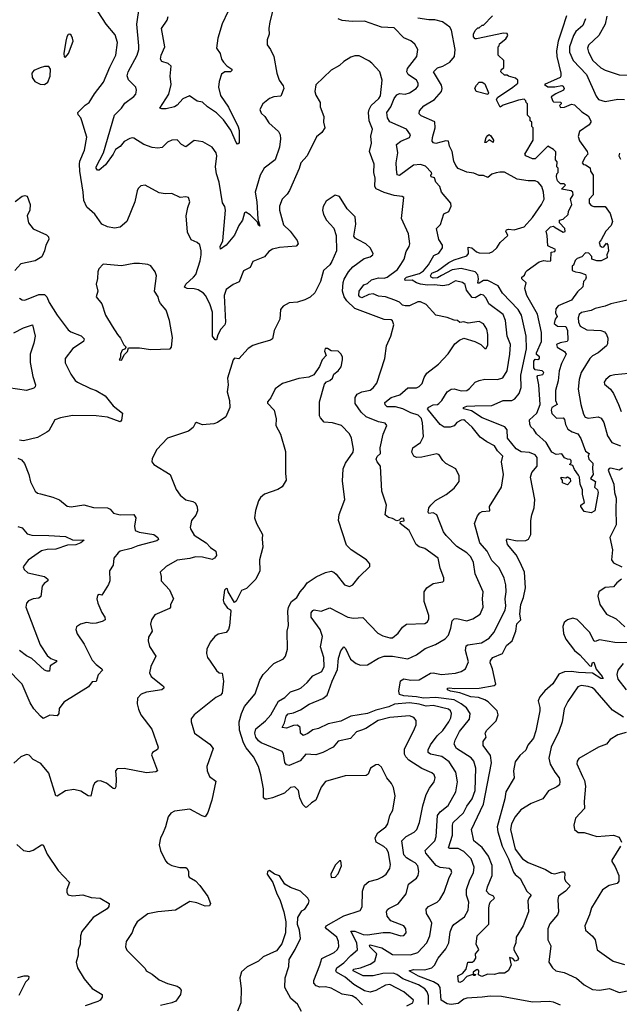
# Model space of a CAD drawing. Extents: x 2143765 to 2212931, y 878955 to 1017455.
# Tile 248 of 256: x 2190197 to 2194487, y 971145 to 978188. Entities that reach past the tile are written whole.
import ezdxf

# ---------------------------------------------------------------- set-up
doc = ezdxf.new("R2010")
doc.units = 0

msp = doc.modelspace()

# ---------------------------------------------------------------- linework, layer by layer
at = {"layer": '0CON20XD'}
for points in [[(2192008, 978255), (2191986.8, 978173.2), (2191980, 978125), (2191982.5, 978085), (2191966.7, 978045), (2191967, 978007), (2191991.2, 977975), (2192014.2, 977925), (2192036, 977805), (2192053.1, 977755), (2192082.9, 977715), (2192085.8, 977695), (2192065, 977641.2), (2192015, 977635.5), (2191984.2, 977625), (2191935.8, 977585), (2191914.3, 977545), (2191925, 977518.8), (2191950.8, 977495), (2191980.7, 977450.7), (2192048.3, 977388.3), (2192060, 977365), (2192063.1, 977335), (2192056.7, 977275), (2192024.5, 977185.5), (2191946.9, 977125), (2191916.7, 977075), (2191882.2, 976955), (2191893.3, 976885), (2191900.7, 976760.7), (2191915, 976710), (2191905, 976717.5), (2191899.7, 976739.7), (2191845, 976792.2), (2191815, 976810), (2191805, 976806.2), (2191791.9, 976755), (2191764.1, 976715), (2191734.2, 976645.8), (2191674.3, 976575), (2191635, 976546.7), (2191632.2, 976565), (2191649.6, 976605), (2191669.6, 976825), (2191665, 976852), (2191648.9, 976878.9), (2191625.5, 977025), (2191604.3, 977085), (2191597.1, 977135), (2191608.6, 977215), (2191602.5, 977235), (2191574, 977275), (2191507.5, 977315), (2191445, 977324.4), (2191385, 977278.6), (2191355, 977294.2), (2191325, 977328.8), (2191285, 977325.8), (2191255, 977312), (2191217.1, 977272.9), (2191185, 977267.8), (2191145, 977273.8), (2191084.7, 977294.7), (2191015, 977340.8), (2191005, 977344), (2190985, 977338), (2190945, 977316), (2190915, 977282), (2190881.7, 977258.3), (2190867.1, 977225), (2190810.7, 977149.3), (2190765, 977111.5), (2190755, 977111.1), (2190745.5, 977125), (2190745.5, 977135), (2190796.2, 977235), (2190875.9, 977504.1), (2190925.6, 977554.4), (2190948.4, 977591.6), (2191015, 977638.1), (2191028.1, 977655), (2191032.9, 977685), (2191027.5, 977705), (2190975, 977757.5), (2190967, 977787), (2190973.2, 977815), (2191036.8, 977935), (2191048.5, 977975), (2191048.8, 978001.2), (2191035.9, 978155), (2191055, 978287.5)], [(2192694.1, 977894.1), (2192625, 977930), (2192595, 977929.2), (2192565, 977920), (2192515, 977890), (2192485, 977860), (2192425, 977828), (2192315, 977722.5), (2192307.8, 977675), (2192317, 977647), (2192348, 977595), (2192346.4, 977563.6), (2192372.9, 977495), (2192371.4, 977455), (2192380.8, 977415), (2192358.7, 977381.3), (2192319.7, 977350.3), (2192254.3, 977215), (2192207.5, 977165), (2192195.5, 977124.5), (2192126.9, 976965), (2192111.1, 976938.9), (2192074.4, 976905), (2192055.6, 976855), (2192056.7, 976825), (2192085, 976721.2), (2192131.4, 976675), (2192182.1, 976607.9), (2192188.7, 976585), (2192175, 976567.7), (2192055, 976558.9), (2192005, 976546), (2191980.6, 976529.4), (2191949.1, 976490.9), (2191865, 976458.8), (2191845.7, 976414.3), (2191799.5, 976390.5), (2191767.7, 976312.3), (2191725, 976294.3), (2191675, 976258), (2191660.5, 976215), (2191670.8, 976025), (2191663.8, 976005), (2191635.5, 975975), (2191615, 975934), (2191605, 975896.7), (2191595, 975897.1), (2191576.7, 975925), (2191576.1, 976095), (2191556.8, 976155), (2191527.3, 976215), (2191511.9, 976231.9), (2191474.2, 976255), (2191445, 976262.7), (2191395, 976264.6), (2191377.5, 976275), (2191385.7, 976295), (2191440.8, 976345), (2191456.7, 976365), (2191487.8, 976462.2), (2191496.7, 976505), (2191495.5, 976535), (2191487.2, 976577.2), (2191466, 976595), (2191425, 976614.3), (2191397.8, 976667.8), (2191388.6, 976785), (2191399.2, 976845), (2191413.9, 976883.9), (2191405, 976916), (2191385, 976920), (2191345.9, 976915.9), (2191285.5, 976945.5), (2191237.6, 976942.4), (2191195, 976948.7), (2191095, 977003.1), (2191065, 977000), (2191045, 976981.2), (2191036.8, 976963.2), (2191021.4, 976885), (2190965, 976743.3), (2190916.8, 976703.2), (2190875, 976697.8), (2190825, 976705.5), (2190785.3, 976725.3), (2190735, 976797.5), (2190676.8, 976846.8), (2190656.8, 976895), (2190651.5, 976955), (2190627.7, 977105), (2190625.4, 977155), (2190628.5, 977175), (2190662.2, 977255), (2190676.8, 977346.8), (2190641.4, 977465), (2190634, 977485), (2190615, 977507.5), (2190614, 977525), (2190665, 977577.5), (2190695, 977596.2), (2190731.5, 977658.5), (2190797.8, 977742.2), (2190841.1, 977848.9), (2190885.7, 977935), (2190897.8, 978025), (2190880, 978080), (2190815.5, 978155.5), (2190759.5, 978245)], [(2191686.8, 978243.2), (2191645, 978158.8), (2191614.7, 978055), (2191605.8, 977985), (2191632.5, 977945), (2191641.4, 977905), (2191654.3, 977885), (2191678, 977858), (2191714, 977835), (2191715.7, 977825), (2191705, 977816), (2191665, 977814.4), (2191642, 977798), (2191624.6, 977745.4), (2191619.2, 977705), (2191634.7, 977644.7), (2191691.3, 977561.3), (2191761.4, 977421.4), (2191768.5, 977395), (2191767.5, 977305), (2191755, 977297.5), (2191745, 977310), (2191708.3, 977398.3), (2191655, 977472), (2191605, 977521.2), (2191540, 977565), (2191505, 977599.2), (2191465.8, 977605.8), (2191412.5, 977642.5), (2191365, 977622.2), (2191323.2, 977576.8), (2191305, 977565.8), (2191245, 977551.5), (2191215, 977549.2), (2191200, 977555), (2191263.8, 977655), (2191280.4, 977725), (2191274.6, 977785), (2191281.9, 977855), (2191258.8, 977875), (2191215, 977888), (2191204.2, 977905), (2191209.4, 977935), (2191236.1, 977995), (2191211.9, 978125), (2191252.5, 978185), (2191258.8, 978211.2)], [(2193449.3, 972125), (2193425.9, 972185), (2193375, 972236.8), (2193335, 972258.5), (2193275, 972259.1), (2193264.4, 972265), (2193293.8, 972355), (2193292.9, 972425), (2193298.2, 972445), (2193372.6, 972515), (2193395, 972562.2), (2193434.7, 972615), (2193456.7, 972675), (2193459.5, 972835), (2193446.8, 972885), (2193427.1, 972907.1), (2193321.9, 972975), (2193305.5, 973005), (2193311.5, 973035), (2193343.4, 973095), (2193416.2, 973185), (2193420.5, 973225), (2193393.3, 973265), (2193354.7, 973295), (2193305, 973321.9), (2193175, 973339.9), (2193085, 973333.9), (2193035, 973344.9), (2192945, 973351.7), (2192915, 973361.7), (2192908.8, 973385), (2192920.3, 973459.7), (2192945, 973473.9), (2192995, 973463.5), (2193055.3, 973464.7), (2193135, 973513.2), (2193155, 973515.4), (2193215, 973504.7), (2193315, 973512.9), (2193355, 973524.4), (2193387.5, 973545), (2193407.5, 973595), (2193386.9, 973675), (2193390.4, 973709.6), (2193403, 973717), (2193500.1, 973729.9), (2193556, 973764), (2193589.1, 973805), (2193671.2, 973965), (2193676.1, 973995), (2193669.2, 974045), (2193677.3, 974095), (2193674.6, 974145), (2193662, 974192), (2193627.4, 974267.4), (2193575, 974318.9), (2193541.2, 974385), (2193489.6, 974445), (2193451.1, 974585), (2193471.7, 974638.3), (2193489.2, 974660.8), (2193505, 974669.4), (2193560, 974675), (2193559.2, 974705), (2193642.9, 974845), (2193657.5, 974935), (2193643.1, 975025), (2193652.9, 975065), (2193616, 975105), (2193595, 975140.5), (2193538.9, 975168.9), (2193492.2, 975202.2), (2193433.6, 975273.6), (2193385, 975318.5), (2193374.5, 975324.5), (2193355, 975322.5), (2193325, 975306.7), (2193305, 975283.5), (2193277.7, 975272.3), (2193235, 975273.1), (2193205, 975293.3), (2193122.8, 975395), (2193115.6, 975405), (2193123.7, 975416.3), (2193155, 975432.4), (2193185, 975434.7), (2193195, 975441.8), (2193218.2, 975465), (2193255.7, 975525), (2193285, 975545.6), (2193305, 975548.1), (2193355, 975532.5), (2193395, 975536.5), (2193415, 975549.4), (2193455, 975594.4), (2193483.3, 975606.7), (2193523.7, 975616.3), (2193615, 975613.8), (2193653.4, 975626.6), (2193684.6, 975675), (2193704.6, 975795), (2193708.4, 975865), (2193685, 975923.8), (2193672, 976035), (2193655, 976078.2), (2193552.5, 976155), (2193533.6, 976195), (2193515, 976217.1), (2193495, 976222.4), (2193455, 976199.1), (2193435, 976201.9), (2193392.5, 976252.5), (2193384.6, 976294.6), (2193365, 976308.9), (2193315, 976320), (2193265, 976292.5), (2193223.1, 976283.1), (2193165, 976290.9), (2193115, 976288), (2193065, 976297), (2193035, 976306.2), (2193005, 976325.9), (2192955, 976322.9), (2192951.8, 976335), (2192964.4, 976345), (2193056.9, 976373.1), (2193085, 976390.8), (2193120.9, 976435), (2193159.1, 976500.9), (2193195, 976518.1), (2193220.8, 976555), (2193221.4, 976575), (2193196.2, 976616.2), (2193180, 976695), (2193207.7, 976722.3), (2193231.1, 976798.9), (2193267.5, 976815), (2193283.8, 976855), (2193281.2, 976875), (2193214.2, 976955), (2193202.5, 976995), (2193174.4, 977025), (2193165.6, 977055.6), (2193140, 977065), (2193137.5, 977075), (2193146.2, 977085), (2193142.9, 977095), (2193099.2, 977139.2), (2193065, 977151.1), (2193015, 977148.4), (2192915, 977073.2), (2192897.3, 977077.3), (2192892.4, 977117.6), (2192891.3, 977165), (2192901.4, 977235), (2192892.7, 977295), (2192925, 977318.8), (2192985, 977344.4), (2192992.9, 977365), (2192964.2, 977405), (2192846.3, 977456.3), (2192827.6, 977485), (2192823.9, 977525), (2192852.8, 977565), (2192875.7, 977624.3), (2192895, 977649.5), (2192915, 977659.1), (2192955, 977656.2), (2192985, 977663.8), (2193032.5, 977695), (2193048.1, 977715), (2193046.9, 977735), (2193035.4, 977755.4), (2192975.8, 977795), (2192965.6, 977815), (2192972, 977838), (2193038.6, 977925), (2193045.7, 977975.7), (2193023.2, 978013.2), (2192995, 978037.1), (2192945, 978058.1), (2192875, 978129.4), (2192785, 978134.2), (2192665, 978177.5), (2192575, 978174.4), (2192505, 978182.9), (2192476.7, 978195)], [(2193605, 977092.2), (2193575, 977082.3), (2193545, 977059.1), (2193515, 977072.9), (2193485, 977072.5), (2193445, 977089.1), (2193395, 977097.3), (2193334.3, 977124.3), (2193316.9, 977145), (2193303.2, 977175), (2193291.5, 977245), (2193272.1, 977282.1), (2193265, 977318), (2193245, 977322.2), (2193175, 977302.3), (2193157.5, 977307.5), (2193148.6, 977318.6), (2193149.2, 977345), (2193170.4, 977415), (2193168.2, 977458.2), (2193070, 977500), (2193055.6, 977515), (2193058.5, 977535), (2193088.7, 977571.3), (2193165, 977618.2), (2193215.3, 977675), (2193220.6, 977695), (2193215, 977720.8), (2193158.2, 977815), (2193185, 977844.6), (2193225, 977855.3), (2193275.2, 977884.8), (2193307.7, 977925), (2193313.3, 977975), (2193286.5, 978113.5), (2193274.3, 978135), (2193222.1, 978172.1), (2193166.3, 978186.3), (2193125, 978186.8), (2193045, 978199.8)], [(2194027.5, 976702.5), (2194085, 976667.5), (2194098.3, 976671.7), (2194097.5, 976695), (2194060, 976735), (2194060, 976755), (2194085, 976760), (2194120, 976795), (2194123, 976817), (2194146.7, 976865), (2194137.5, 976905), (2194156.7, 976935), (2194153.6, 976953.6), (2194143.3, 976963.3), (2194072.5, 976975), (2194102.5, 977005), (2194093, 977013), (2194065, 977013.8), (2194044.4, 977035), (2194037.5, 977065), (2194040, 977085), (2194050, 977095), (2194050, 977125), (2194040, 977135), (2194041.7, 977171.7), (2194030, 977185), (2194031.7, 977241.7), (2194015, 977260), (2193975, 977282.5), (2193885, 977192.9), (2193865, 977192.9), (2193817.5, 977215), (2193810, 977225), (2193870, 977325), (2193870, 977415), (2193860, 977425), (2193860, 977455), (2193850, 977465), (2193850, 977485), (2193830, 977505), (2193830, 977585), (2193820, 977595), (2193818.3, 977608.3), (2193805, 977620), (2193765, 977613.3), (2193655, 977576), (2193635, 977563.3), (2193607.5, 977615), (2193615, 977632), (2193725.8, 977704.2), (2193760, 977735), (2193760, 977755), (2193745, 977770), (2193693, 977783), (2193685, 977790), (2193665, 977790), (2193640, 977815), (2193641.7, 977828.3), (2193660, 977845), (2193660, 977895), (2193620, 977935), (2193620, 977995), (2193628.3, 978001.7), (2193630, 978015), (2193675, 978050), (2193690, 978075), (2193685, 978090), (2193658.3, 978091.7), (2193465, 978050), (2193455, 978050), (2193442.5, 978065), (2193443.3, 978085), (2193455, 978110), (2193475, 978130), (2193485, 978130), (2193505, 978150), (2193515, 978150), (2193580, 978215)], [(2194110, 978215), (2194078.8, 978121.2), (2194049.1, 978035), (2194038.2, 977965), (2194040, 977925), (2194069.5, 977805), (2194069.2, 977785), (2194062.5, 977775), (2193952.5, 977725), (2193975, 977707.5), (2194025, 977706.7), (2194075, 977716.7), (2194085, 977712.5), (2194092.5, 977695), (2194087.5, 977685), (2194031.7, 977658.3), (2194000, 977635), (2194010, 977605), (2194015, 977600), (2194068.3, 977598.3), (2194070, 977585), (2194060, 977575), (2194065, 977560), (2194095, 977563.3), (2194145, 977583.3), (2194165, 977578.8), (2194218.3, 977528.3), (2194265, 977500), (2194283.3, 977465), (2194283.3, 977455), (2194270, 977435), (2194201.7, 977388.3), (2194193, 977353), (2194201.1, 977321.1), (2194255.8, 977245), (2194262.5, 977225), (2194242.5, 977205), (2194220, 977165), (2194231.7, 977151.7), (2194245, 977150), (2194278.3, 977128.3), (2194280, 977105), (2194300, 977075), (2194300, 976935), (2194270, 976905), (2194270, 976875), (2194285, 976860), (2194305, 976852.5), (2194385, 976851.2), (2194420.7, 976800.7), (2194437.5, 976745), (2194427.5, 976715), (2194390, 976675), (2194356, 976614), (2194343, 976593), (2194350, 976570), (2194365, 976560), (2194375, 976562.5), (2194395, 976588.8), (2194405, 976577.5), (2194408.8, 976535), (2194397.5, 976505), (2194400, 976485), (2194357, 976463), (2194325, 976463.3), (2194290, 976475), (2194290, 976495), (2194268.3, 976518.3), (2194245, 976520), (2194218.3, 976491.7), (2194185, 976480), (2194170, 976465), (2194158.3, 976431.7), (2194150, 976425), (2194150, 976395), (2194173.6, 976383.6), (2194205, 976380), (2194245.7, 976365.7), (2194248.8, 976345), (2194245, 976330), (2194230, 976315), (2194225, 976277.5), (2194188.5, 976241.5), (2194145, 976180.6), (2194048.2, 976141.8), (2194031.5, 976118.5), (2194031.1, 976091.1), (2194042.5, 976065), (2194026.7, 976045), (2194020, 976015), (2194045, 975995.8), (2194105, 975993.8), (2194115.4, 975965), (2194118.6, 975895), (2194113.9, 975886.1), (2194062.5, 975877.5), (2194037.5, 975865), (2194042.5, 975845), (2194095, 975813.3), (2194105.6, 975795), (2194072.2, 975727.8), (2194056.7, 975675), (2194048.9, 975605), (2194030.6, 975535), (2194030.6, 975465), (2194042.5, 975435), (2194003.3, 975415), (2194000, 975395), (2194005, 975370), (2194038.3, 975338.3), (2194085, 975340), (2194095, 975327.5), (2194101.1, 975291.1), (2194119.3, 975259.3), (2194148.9, 975238.9), (2194190, 975225), (2194211.7, 975191.7), (2194245, 975102.5), (2194270, 975085), (2194263.3, 975065), (2194267.5, 975045), (2194296.4, 975016.4), (2194294, 974975), (2194300, 974935), (2194280, 974905), (2194316.7, 974885), (2194310, 974845), (2194330, 974825), (2194335.7, 974805.7), (2194312.5, 974675), (2194285, 974661.2), (2194235, 974670), (2194212.5, 974705), (2194212.5, 974715), (2194237.5, 974735), (2194222.5, 974795), (2194222.5, 974825), (2194207.5, 974865), (2194202.5, 974915), (2194195, 974930), (2194165, 974970), (2194155, 975000), (2194130, 975005), (2194141.7, 975018.3), (2194142.5, 975035), (2194135, 975042.5), (2194115, 975043.3), (2194093.9, 975053.9), (2194075, 975082.5), (2194035, 975077.5), (2194005, 975093.3), (2193963.6, 975163.6), (2193894.2, 975225), (2193875.7, 975255.7), (2193852.9, 975275), (2193845.8, 975295), (2193844.2, 975325), (2193897.8, 975372.2), (2193921.4, 975435), (2193911.8, 975575), (2193900, 975635), (2193905, 975643.3), (2193940.7, 975649.3), (2193947.5, 975665), (2193936, 975676), (2193885, 975682.9), (2193875, 975697.5), (2193875, 975746.2), (2193885, 975759.2), (2193905, 975758), (2193916.2, 975765), (2193915.8, 975775.8), (2193895, 975793.3), (2193894.7, 975804.7), (2193930.5, 975885), (2193931.1, 975951.1), (2193901.8, 976081.8), (2193824.3, 976215), (2193810, 976265), (2193820, 976305), (2193790, 976335), (2193790, 976345), (2193809.3, 976360.7), (2193817.5, 976385), (2193827.5, 976395), (2193913.3, 976455), (2193946.1, 976466.1), (2193975, 976460), (2193997, 976463), (2194000, 976525), (2194025, 976530), (2194030, 976545), (2193975, 976570), (2193970.9, 976645), (2193962.5, 976675), (2193995, 976706.7), (2194015, 976710), (2194027.5, 976702.5)], [(2194245.2, 978194.8), (2194225, 978145.5), (2194176.4, 978103.6), (2194158.2, 978075), (2194129.2, 977995), (2194129.7, 977955), (2194155.6, 977895.6), (2194250.8, 977795), (2194320.7, 977640.7), (2194338, 977618), (2194385, 977602.8), (2194475, 977620), (2194525, 977617.1)], [(2194396.7, 978213.3), (2194384.5, 978155), (2194340, 978075), (2194265.6, 978005), (2194258.5, 977985), (2194265.9, 977955.9), (2194297.5, 977895), (2194353.4, 977843.4), (2194385, 977825.9), (2194485.6, 977794.4), (2194575, 977790.4)], [(2190525, 977920), (2190546.7, 977945), (2190578.8, 978035), (2190576.2, 978055), (2190565, 978077.5), (2190555, 978083.3), (2190545, 978081.2), (2190535, 978066.2), (2190527.3, 978035), (2190512.9, 977945), (2190515, 977922.5), (2190525, 977920)], [(2190375, 977723.3), (2190398.8, 977741.2), (2190416.4, 977783.6), (2190418, 977835), (2190405, 977853.3), (2190375, 977853.3), (2190345, 977844.6), (2190299.4, 977825), (2190285.4, 977805), (2190286.2, 977775), (2190305, 977745.6), (2190345, 977725.8), (2190375, 977723.3)], [(2193122.2, 971142.2), (2193121.2, 971205), (2193112.9, 971235), (2193095, 971255.8), (2193050.4, 971285), (2192937.9, 971327.9), (2192895, 971358.1), (2192868.2, 971368.2), (2192795, 971365.8), (2192725, 971349.1), (2192655, 971349.1), (2192582.2, 971385), (2192584.5, 971395), (2192635, 971405.2), (2192705, 971430.8), (2192737.3, 971452.7), (2192752.5, 971505), (2192702.5, 971555), (2192698.8, 971565), (2192705, 971570), (2192787.9, 971547.9), (2192865, 971501.2), (2192992.4, 971497.6), (2193045, 971515.5), (2193110.5, 971585), (2193131.8, 971635), (2193144.5, 971724.5), (2193130.6, 971755), (2193106.7, 971795), (2193104.3, 971825), (2193120.8, 971845), (2193183.9, 971876.1), (2193202.2, 971895), (2193233.6, 971946.4), (2193268.8, 972051.2), (2193288.6, 972088.6), (2193283.8, 972105), (2193270, 972115), (2193205, 972123.3), (2193177.5, 972137.5), (2193103.6, 972225), (2193098.9, 972245), (2193166.6, 972315), (2193176.3, 972345), (2193186.8, 972495), (2193205, 972522.3), (2193262.2, 972567.8), (2193317.3, 972665), (2193329.2, 972735), (2193316.4, 972806.4), (2193268.5, 972878.5), (2193217.4, 972917.4), (2193135, 972933.4), (2193119.5, 972945), (2193118.8, 972965), (2193135, 973000.6), (2193184.8, 973065.2), (2193225, 973102.5), (2193268, 973165), (2193282.2, 973195), (2193287.1, 973225), (2193278.8, 973245), (2193265.2, 973255.2), (2193155, 973282.9), (2193105, 973277.9), (2193055, 973291.3), (2192985, 973300.2), (2192878.9, 973291.1), (2192838.6, 973271.4), (2192745, 973249), (2192685, 973224.6), (2192565, 973206.5), (2192495, 973170), (2192405, 973151.9), (2192335, 973117.3), (2192295, 973108.9), (2192259.2, 973080.8), (2192225, 973067.3), (2192205, 973084.4), (2192203.3, 973125), (2192185, 973140.3), (2192155, 973138.9), (2192105, 973120.9), (2192074.7, 973124.7), (2192091.2, 973158.8), (2192103, 973207), (2192117, 973223), (2192155, 973230), (2192205, 973250.4), (2192269.2, 973290.8), (2192366.7, 973333.3), (2192397.9, 973355), (2192433.1, 973455), (2192471.1, 973538.9), (2192478.5, 973621.5), (2192495, 973672), (2192515, 973701.2), (2192529.1, 973689.1), (2192562.9, 973612.9), (2192605, 973582.5), (2192635, 973571.1), (2192686.6, 973573.4), (2192765, 973619.6), (2192805, 973635.8), (2192865, 973634.2), (2192975, 973616.9), (2193036.2, 973643.8), (2193099.1, 973690.9), (2193171.2, 973718.8), (2193240.6, 973759.4), (2193265.6, 973785), (2193280.8, 973835), (2193291.5, 973888.5), (2193305, 973901.9), (2193325.6, 973904.4), (2193395, 973887.3), (2193438.1, 973901.9), (2193492, 973935), (2193513.4, 973986.6), (2193508.6, 974045), (2193512.9, 974095), (2193454.6, 974224.6), (2193443.5, 974305), (2193423.5, 974345), (2193395, 974373.6), (2193325, 974420.6), (2193248, 974498), (2193228.6, 974525), (2193182.5, 974645), (2193155, 974659.2), (2193125, 974654.4), (2193118.6, 974665), (2193125, 974696.7), (2193138, 974715), (2193172.3, 974747.7), (2193248.2, 974791.8), (2193305, 974836), (2193341.2, 974885), (2193341.2, 974925), (2193316.2, 974975), (2193245, 975014), (2193224, 975035), (2193199.2, 975075), (2193182.3, 975082.3), (2193075, 975058.9), (2193035, 975057.1), (2193016, 975065), (2193003.3, 975095), (2193010.6, 975125), (2193065, 975164.4), (2193085.5, 975205.5), (2193080, 975305), (2193071.3, 975335), (2193048.7, 975358.7), (2192995, 975376.3), (2192937.5, 975405), (2192885, 975417.5), (2192825, 975419.7), (2192811.9, 975431.9), (2192809.3, 975450.7), (2192855, 975485.8), (2192916.5, 975505), (2192975, 975553.6), (2193035, 975553.5), (2193055.8, 975565), (2193075.6, 975585), (2193090.4, 975629.6), (2193110.6, 975659.4), (2193193.8, 975725), (2193261.7, 975798.3), (2193310.3, 975869.7), (2193343.9, 975896.1), (2193375, 975910), (2193453.3, 975885), (2193495, 975864.2), (2193525, 975836.7), (2193535, 975836.7), (2193546.8, 975863.2), (2193547, 975937), (2193540, 975975), (2193515, 976012.9), (2193485, 976030), (2193405, 976018), (2193375, 976026.2), (2193347, 976023), (2193330, 976035), (2193305, 976038), (2193255, 976057.5), (2193174.2, 976074.2), (2193105, 976150.8), (2193065, 976168.9), (2193045, 976169.5), (2192985, 976142.2), (2192955, 976140), (2192935, 976145.7), (2192915, 976166.5), (2192882.1, 976182.1), (2192815, 976205.3), (2192765, 976211.1), (2192725, 976225.8), (2192695, 976221.2), (2192645, 976199.2), (2192630, 976205), (2192624.2, 976215), (2192626, 976245), (2192659.8, 976290.2), (2192685, 976300.5), (2192715, 976326.9), (2192765, 976340.6), (2192805, 976339.7), (2192825, 976345.4), (2192900.1, 976399.9), (2192925, 976436.5), (2192947.3, 976475), (2192960.9, 976529.1), (2192984.4, 976565.6), (2192988.6, 976585), (2192978.5, 976655), (2192928.5, 976765), (2192946, 976915), (2192934.1, 976924.1), (2192875, 976931.5), (2192805, 976950.9), (2192747.7, 976977.7), (2192736.7, 976995), (2192740.4, 977055), (2192730.5, 977095), (2192733.6, 977153.6), (2192700.7, 977245), (2192714.6, 977305), (2192708.5, 977355), (2192720, 977405), (2192697.8, 977465), (2192693.2, 977525), (2192696.6, 977545), (2192712.8, 977575), (2192766.2, 977623.8), (2192777.5, 977642.5), (2192789.5, 977755), (2192773.8, 977815), (2192717, 977877), (2192694.1, 977894.1)], [(2193545, 977652.9), (2193462.5, 977675), (2193453, 977697), (2193465, 977720), (2193485, 977740), (2193505, 977740), (2193525, 977730), (2193550, 977665), (2193545, 977652.9)], [(2193585, 977310), (2193555, 977327.5), (2193535, 977310), (2193525, 977310), (2193534, 977345), (2193545, 977360), (2193556.2, 977366.2), (2193568.3, 977358.3), (2193587.5, 977325), (2193585, 977310)], [(2194487.3, 977232.7), (2194484.3, 977215), (2194495, 977190)], [(2194639.6, 973730.4), (2194455, 973731.9), (2194345, 973752.6), (2194315, 973740.7), (2194304.7, 973744.7), (2194275.6, 973805), (2194185, 973896.4), (2194155, 973907.2), (2194115, 973895.4), (2194093.3, 973875), (2194082.7, 973847.3), (2194087.1, 973797.1), (2194105, 973757.5), (2194165, 973675.6), (2194204.7, 973644.7), (2194275, 973566.9), (2194287, 973563), (2194295, 973590), (2194305, 973592.1), (2194322.3, 973542.3), (2194365, 973490), (2194370.8, 973475), (2194355, 973476.4), (2194295, 973513), (2194195, 973517.1), (2194145, 973525.2), (2194095, 973523.9), (2194053, 973507), (2194012, 973438), (2193955, 973387.3), (2193918.5, 973345), (2193906.4, 973315), (2193917.8, 973267.8), (2193917, 973245), (2193890.1, 973099.9), (2193872.7, 973047.3), (2193832.5, 972997.5), (2193818.3, 972961.7), (2193774.4, 972925), (2193741.7, 972878.3), (2193730, 972815), (2193734.5, 972765), (2193674, 972665), (2193667.1, 972615), (2193613.3, 972415), (2193617.5, 972377.5), (2193648.1, 972275), (2193694.8, 972185), (2193729.6, 972089.6), (2193742.3, 972072.3), (2193777.5, 972045), (2193825, 971954), (2193856.2, 971925), (2193839.2, 971905), (2193833.5, 971885), (2193837.8, 971805), (2193800, 971705), (2193750, 971625), (2193745.6, 971584.4), (2193731.7, 971548.3), (2193732, 971535), (2193765.6, 971475.6), (2193760.6, 971459.4), (2193742.7, 971452.7), (2193725, 971473.3), (2193701.7, 971478.3), (2193713.3, 971425), (2193692.5, 971385), (2193665, 971366.2), (2193625, 971366.2), (2193595, 971358), (2193545, 971361.2), (2193504.2, 971344.2), (2193480, 971355), (2193482.5, 971385), (2193475, 971392.5), (2193465, 971392), (2193442, 971375), (2193441.7, 971361.7), (2193458.3, 971358.3), (2193455, 971350), (2193445, 971350), (2193438.3, 971358.3), (2193395, 971344.3), (2193365, 971310.8), (2193345, 971300.8), (2193335.8, 971305.8), (2193332.1, 971347.9), (2193365, 971365.5), (2193390.5, 971395), (2193403.3, 971445), (2193435, 971446.9), (2193449.4, 971455), (2193459.4, 971475), (2193458.9, 971505), (2193482.5, 971535), (2193463.8, 971575), (2193470, 971635), (2193553.3, 971716.7), (2193552.7, 971835), (2193557.9, 971862.1), (2193564, 971876), (2193593.5, 971905), (2193587.9, 971917.9), (2193555, 971932.5), (2193537.5, 971955), (2193543.2, 971985), (2193576.1, 972065), (2193577.3, 972137.3), (2193550.4, 972205), (2193506.6, 972266.6), (2193445, 972314), (2193428.2, 972395), (2193514.6, 972575.4), (2193572.5, 972872.5), (2193566.1, 972925), (2193512.7, 972995), (2193513.3, 973025), (2193533.8, 973055), (2193527.1, 973085), (2193538.6, 973105), (2193606.5, 973173.5), (2193619.3, 973215), (2193613.9, 973245), (2193548, 973308), (2193525, 973322.9), (2193478.5, 973338.5), (2193424, 973345), (2193345, 973371.6), (2193278.8, 973385), (2193258, 973395), (2193258.6, 973405), (2193275, 973409.3), (2193304.4, 973404.4), (2193483.1, 973406.9), (2193592.5, 973425), (2193602.5, 973435), (2193579.7, 973545), (2193563.3, 973586.7), (2193564.4, 973605), (2193580.8, 973625), (2193650.6, 973655), (2193678.7, 973711.3), (2193721.1, 973745), (2193746.4, 973815), (2193754.1, 973865.9), (2193781.5, 973895), (2193775.8, 973935), (2193781.3, 974005), (2193802.1, 974055), (2193815.5, 974125), (2193807.3, 974235), (2193777.7, 974305), (2193749.5, 974359.5), (2193685.8, 974435), (2193680.8, 974465), (2193686.4, 974473.6), (2193755, 974460.5), (2193817.4, 974462.6), (2193837.4, 974472.6), (2193854.3, 974505), (2193854.4, 974605.6), (2193860.6, 974645), (2193878.1, 974695), (2193881.4, 974755), (2193850.3, 974915), (2193861.7, 974948.3), (2193900, 974995), (2193898.5, 975055), (2193885, 975075.7), (2193845, 975091.1), (2193785, 975097.5), (2193749.3, 975119.3), (2193686.7, 975195), (2193685.4, 975255), (2193667.1, 975275), (2193505, 975339.4), (2193430.5, 975390.5), (2193372.7, 975405), (2193372.3, 975415), (2193395, 975424.2), (2193453.5, 975426.5), (2193575, 975428.2), (2193655, 975462.9), (2193717, 975463), (2193740, 975475), (2193769.5, 975515), (2193783.9, 975556.1), (2193783.3, 975645), (2193823.1, 975833.1), (2193819.7, 975925), (2193786.5, 976075), (2193764.1, 976115), (2193651.7, 976231.7), (2193619.1, 976285), (2193545, 976323.1), (2193515, 976322.7), (2193485, 976303.8), (2193475, 976304.4), (2193478.4, 976335), (2193473.5, 976363.5), (2193454.5, 976384.5), (2193355, 976408.2), (2193291.5, 976398.5), (2193215, 976358.2), (2193185, 976340.9), (2193155, 976339.2), (2193141.4, 976345), (2193136, 976355), (2193145, 976374), (2193185, 976392.1), (2193268.1, 976451.9), (2193305, 976469.7), (2193395, 976498.1), (2193407.1, 976515), (2193405, 976560), (2193430.8, 976555), (2193465, 976526.2), (2193485, 976520), (2193555, 976518.9), (2193581.4, 976528.6), (2193610, 976555), (2193633.3, 976595), (2193688.8, 976645), (2193676, 976675), (2193680, 976685), (2193695, 976690), (2193735, 976684.7), (2193805, 976706.9), (2193865, 976771.9), (2193931.2, 976865), (2193948, 976905), (2193945.4, 976955), (2193932.7, 976995), (2193905.9, 977025.9), (2193885, 977035.4), (2193835, 977035.5), (2193755, 977046.9), (2193665, 977096.7), (2193631.7, 977098.3), (2193605, 977092.2)], [(2193231.4, 974195), (2193205.6, 974265), (2193190, 974335), (2193096.2, 974406.2), (2193055, 974418.1), (2193033.3, 974433.3), (2192984.6, 974534.6), (2192918.8, 974585), (2192921.2, 974598.8), (2192947.1, 974602.9), (2192945, 974618.9), (2192927.3, 974622.7), (2192911.2, 974608.8), (2192895, 974604.2), (2192865, 974620), (2192835, 974626.9), (2192812.5, 974645), (2192822.5, 974715), (2192788.1, 974815), (2192779.2, 974995), (2192754.4, 975024.4), (2192747.5, 975045), (2192755, 975063.3), (2192778.1, 975085), (2192776.2, 975125), (2192797.8, 975222.2), (2192824, 975285), (2192810.6, 975300.6), (2192765, 975310.5), (2192675, 975346.5), (2192641.2, 975381.2), (2192597, 975443), (2192596.9, 975485), (2192610.4, 975509.6), (2192645, 975525.3), (2192705, 975536.7), (2192726, 975554), (2192751.2, 975588.8), (2192808.9, 975765), (2192822.5, 975855), (2192853.3, 975925), (2192873.1, 976005), (2192865, 976033.3), (2192855, 976041.4), (2192803.7, 976043.7), (2192595, 976120.9), (2192536.8, 976176.8), (2192519.4, 976205), (2192505.5, 976245), (2192512, 976308), (2192518.3, 976331.7), (2192548.6, 976385), (2192580.7, 976419.3), (2192661.1, 976478.9), (2192705, 976490.6), (2192724.2, 976505.8), (2192725.8, 976515), (2192705, 976556), (2192674, 976585), (2192617.5, 976612.5), (2192596.7, 976625), (2192588.3, 976638.3), (2192602.9, 976725), (2192597.9, 976777.9), (2192538.8, 976835), (2192485, 976922.5), (2192455, 976932.5), (2192390.3, 976889.7), (2192367.3, 976852.7), (2192364.2, 976825), (2192371.4, 976795), (2192392.5, 976755), (2192445, 976696.2), (2192462.2, 976645), (2192463.1, 976535), (2192430.7, 976459.3), (2192415.4, 976434.6), (2192370, 976395), (2192350, 976315), (2192308.8, 976235), (2192275, 976204), (2192236.6, 976183.4), (2192185, 976167.5), (2192125, 976162.9), (2192081.7, 976138.3), (2192062, 976115), (2192058, 976045), (2192017.5, 975965), (2192006, 975905), (2191992.5, 975895), (2191901.8, 975868.2), (2191865, 975857.8), (2191832, 975835), (2191765, 975760.8), (2191735, 975765.8), (2191724.3, 975755), (2191683.2, 975623.2), (2191689.2, 975575), (2191682.5, 975525), (2191697.8, 975465), (2191701.4, 975415), (2191672.7, 975347.3), (2191612.7, 975307.3), (2191585, 975297.5), (2191505, 975288.8), (2191463, 975307), (2191451.7, 975298.3), (2191439.2, 975270.8), (2191406.1, 975243.9), (2191255.8, 975194.2), (2191177.7, 975112.3), (2191145, 975050), (2191143.3, 975025), (2191156.1, 975006.1), (2191273.8, 974935), (2191317.4, 974827.4), (2191345, 974786.2), (2191385, 974753.8), (2191435, 974742), (2191451.7, 974731.7), (2191466, 974705), (2191468.8, 974675), (2191456.7, 974643.3), (2191427.5, 974605), (2191415.9, 974555.9), (2191420, 974545), (2191445, 974500.6), (2191532.5, 974445), (2191561.7, 974411.7), (2191601.4, 974385), (2191606.2, 974355), (2191592.1, 974335), (2191575, 974325.8), (2191505, 974342.3), (2191455.7, 974345.7), (2191415, 974332.7), (2191325, 974321.2), (2191245, 974277.5), (2191202.5, 974235), (2191210, 974205), (2191208.8, 974175), (2191268.9, 974108.9), (2191297.1, 974045), (2191275.8, 974005), (2191276.2, 973985), (2191270, 973975), (2191165, 973931.2), (2191139.2, 973895), (2191134.2, 973865), (2191144, 973815), (2191119.1, 973770.9), (2191115.7, 973745), (2191127.1, 973705), (2191171.4, 973635), (2191135, 973560), (2191126.8, 973516.8), (2191138.9, 973488.9), (2191218, 973425), (2191227.5, 973415), (2191228, 973405), (2191215, 973394.4), (2191105, 973377.5), (2191066.8, 973363.2), (2191039.2, 973335), (2191038.6, 973295), (2191046.9, 973255), (2191064.4, 973215), (2191141.7, 973111.7), (2191187.1, 972985), (2191183, 972967), (2191146.7, 972945), (2191141.4, 972928.6), (2191183.3, 972815), (2191172, 972808), (2191105, 972801.5), (2190945, 972832.5), (2190895, 972830), (2190882.5, 972815), (2190888.6, 972755), (2190885, 972700), (2190877.5, 972685), (2190865, 972688), (2190817.7, 972727.7), (2190775, 972742.2), (2190755, 972740.8), (2190735, 972728.8), (2190722.4, 972707.6), (2190707.3, 972632.7), (2190686.9, 972636.9), (2190635, 972670), (2190585, 972682), (2190525, 972672), (2190465, 972634), (2190455, 972636.7), (2190405, 972798.8), (2190347.9, 972867.9), (2190295, 972896.2), (2190265, 972926.2), (2190245, 972931.2), (2190205, 972916), (2190155, 972870.6)], [(2190165, 976887.5), (2190215, 976926.4), (2190235, 976930.8), (2190251.2, 976925), (2190271.2, 976865), (2190268.8, 976825), (2190252, 976785), (2190260, 976735), (2190295, 976692.5), (2190388.3, 976648.3), (2190402.5, 976635), (2190405.8, 976615), (2190384.7, 976575.3), (2190375.9, 976534.1), (2190355, 976490.8), (2190307.4, 976462.6), (2190205, 976440.8), (2190162.5, 976395)], [(2190925, 975752.5), (2190946.7, 975793.3), (2190967.5, 975815), (2190975, 975840), (2191055, 975840.8), (2191135, 975829.2), (2191275, 975832.5), (2191283.3, 975845), (2191290, 975915), (2191269.2, 976035), (2191245, 976110), (2191205, 976156.7), (2191194.3, 976175), (2191188.1, 976205), (2191161.8, 976245), (2191176.7, 976355), (2191167.5, 976385), (2191135, 976426.2), (2191115, 976436), (2191055, 976444.4), (2191015, 976444.3), (2190925, 976428.2), (2190795, 976438.8), (2190763.9, 976406.1), (2190756.7, 976385), (2190753.6, 976336.4), (2190743.3, 976295), (2190756.2, 976245), (2190744, 976205), (2190785.8, 976155), (2190810.5, 976075), (2190859.2, 975995), (2190895.9, 975935.9), (2190919.7, 975909.7), (2190941.7, 975861.7), (2190960, 975845), (2190948.3, 975831.7), (2190930, 975825), (2190917.5, 975795), (2190917.5, 975772.5), (2190910, 975755), (2190925, 975752.5)], [(2190196.1, 976196.1), (2190215, 976183.8), (2190235, 976181.2), (2190335, 976222.2), (2190375, 976222.2), (2190390.9, 976205), (2190407.9, 976165), (2190464.4, 976075), (2190545, 975968.6), (2190563.8, 975955), (2190637.4, 975927.4), (2190657.5, 975905), (2190654.2, 975885), (2190576.9, 975835), (2190522.9, 975765), (2190523, 975733), (2190563, 975653), (2190595, 975608), (2190611.2, 975595), (2190705, 975548.9), (2190745, 975535.6), (2190808.3, 975498.3), (2190865.4, 975425.4), (2190933.9, 975373.9), (2190926.4, 975323.6), (2190915, 975311.4), (2190824.6, 975344.6), (2190745, 975353.8), (2190575, 975356.5), (2190489.6, 975339.6), (2190449.4, 975325), (2190405, 975246.7), (2190392.7, 975237.3), (2190325, 975200), (2190225, 975175.8), (2190195, 975180)], [(2194555, 976183.8), (2194425, 976155.6), (2194385, 976138.1), (2194315, 976122.9), (2194285, 976107.1), (2194216.9, 976093.1), (2194200.7, 976079.3), (2194193.2, 976055), (2194193.8, 976025), (2194205.7, 975995), (2194255, 975970), (2194355, 975964.2), (2194380, 975955), (2194395.7, 975935.7), (2194405, 975910), (2194401.4, 975868.6), (2194394.4, 975855.6), (2194336, 975805), (2194295, 975783.1), (2194276.9, 975765), (2194215, 975664.2), (2194199.4, 975615), (2194192.2, 975545), (2194210.4, 975435), (2194230.6, 975365), (2194242.5, 975345), (2194265, 975337.8), (2194335, 975346.2), (2194357.5, 975337.5), (2194375, 975307.5), (2194401.7, 975211.7), (2194434.1, 975164.1), (2194495, 975139.4)], [(2190155, 975947.3), (2190225, 975983.9), (2190288.8, 976005), (2190308.5, 975925), (2190299.5, 975875), (2190271.8, 975795), (2190273.5, 975735), (2190290.5, 975635), (2190309.5, 975575), (2190308, 975562), (2190297.4, 975552.6), (2190245, 975536.1), (2190116.2, 975553.8)], [(2192650.3, 971140.3), (2192607.3, 971185), (2192575.2, 971205.2), (2192505, 971217.1), (2192425, 971259.6), (2192385, 971270), (2192345, 971267.9), (2192317.5, 971277.5), (2192301.5, 971295), (2192302.1, 971315), (2192345.3, 971425), (2192357.7, 971472.3), (2192447.5, 971515), (2192469.6, 971535), (2192480.4, 971555), (2192479.1, 971595), (2192466.1, 971625), (2192392.2, 971685), (2192385.6, 971695), (2192390, 971705), (2192515, 971777.9), (2192633.4, 971816.6), (2192647.4, 971842.6), (2192648.8, 971955), (2192663.5, 971996.5), (2192695, 972023.6), (2192760.2, 972039.8), (2192792.9, 972057.1), (2192817.8, 972075), (2192845.5, 972115), (2192850.8, 972145), (2192835, 972228.8), (2192823.5, 972253.5), (2192802.6, 972272.6), (2192747.5, 972305), (2192741.1, 972335), (2192758.7, 972371.3), (2192815.6, 972415), (2192831.1, 972435), (2192844.2, 972495), (2192865.6, 972534.4), (2192884.3, 972635), (2192871.4, 972695), (2192857.5, 972725), (2192824, 972765), (2192785, 972840), (2192765, 972860), (2192745, 972858.8), (2192706.7, 972835), (2192689.7, 972790.3), (2192675, 972780.8), (2192525, 972779.2), (2192385, 972738), (2192352.8, 972697.2), (2192316, 972605), (2192283.8, 972585), (2192255, 972556.2), (2192245, 972553.3), (2192222, 972575), (2192202, 972622), (2192191.4, 972675), (2192165, 972700.6), (2192135, 972696.7), (2192090.8, 972655), (2192005, 972621.5), (2191965, 972611.9), (2191952.5, 972612.5), (2191941.5, 972621.5), (2191941.8, 972685), (2191923.3, 972785), (2191905.6, 972845), (2191871.1, 972915), (2191818.3, 972978.3), (2191798.2, 973015), (2191768.8, 973105), (2191768.5, 973165), (2191783.3, 973225), (2191805.4, 973274.6), (2191882.9, 973365), (2191915, 973463.3), (2191940, 973505), (2192015, 973582.9), (2192083.8, 973615), (2192100, 973635), (2192114.3, 973685), (2192111.4, 973815), (2192120, 973855), (2192115.6, 973955), (2192120.8, 973985), (2192141.4, 974025), (2192180.6, 974055), (2192204.4, 974095), (2192235, 974130), (2192255, 974160), (2192317.9, 974202.1), (2192385, 974234.2), (2192425, 974244), (2192445, 974236), (2192460.9, 974220.9), (2192520, 974145), (2192557, 974133), (2192581.2, 974145), (2192626.4, 974203.6), (2192703, 974277), (2192702.5, 974295), (2192677.5, 974325), (2192568.8, 974395), (2192535, 974430), (2192478, 974605), (2192481.7, 974648.3), (2192524, 974755), (2192505.8, 974885.8), (2192510.5, 974975), (2192527.5, 975015), (2192582.5, 975095), (2192586.2, 975115), (2192571.1, 975195), (2192556.9, 975225), (2192500, 975285), (2192435, 975303.5), (2192375, 975308), (2192348.8, 975338.8), (2192342, 975355), (2192341.9, 975455), (2192378.8, 975581.2), (2192392.5, 975597.5), (2192415, 975606.2), (2192435, 975623.3), (2192445, 975652.5), (2192475, 975676.7), (2192496, 975705), (2192507.5, 975755), (2192506, 975775), (2192496.1, 975796.1), (2192475, 975817.5), (2192425, 975820), (2192400, 975835), (2192382.5, 975835), (2192377, 975817), (2192390, 975785), (2192360, 975755), (2192342.7, 975707.3), (2192302.3, 975647.7), (2192265, 975630), (2192195, 975621.9), (2192077.5, 975585), (2192025, 975546.2), (2191995, 975482.5), (2191970, 975455), (2191970, 975445), (2192016.7, 975395), (2192033, 975333), (2192028.8, 975285), (2192063, 975223), (2192098.3, 975098.3), (2192098, 974945), (2192103.8, 974895), (2192075, 974847.5), (2192045, 974826.7), (2191947.5, 974795), (2191919.5, 974770.5), (2191906.2, 974745), (2191883.9, 974676.1), (2191876.7, 974625), (2191891.2, 974585), (2191934.2, 974505), (2191930.8, 974475), (2191937.1, 974415), (2191914, 974325), (2191915.7, 974244.3), (2191886.2, 974185), (2191820.8, 974119.2), (2191785, 974103.8), (2191745, 974027.5), (2191735, 974020), (2191688.8, 974095), (2191685, 974117.5), (2191675, 974120), (2191663, 974107), (2191654, 974035), (2191657.7, 974017.7), (2191685, 973977.5), (2191705, 973967.5), (2191708.3, 973958.3), (2191698.3, 973851.7), (2191691.4, 973825), (2191675, 973803.3), (2191617.3, 973792.7), (2191593.3, 973775), (2191558.8, 973735), (2191536.7, 973685), (2191533.8, 973655), (2191541.2, 973625), (2191558.8, 973598.8), (2191605, 973533.3), (2191625, 973516.7), (2191645, 973512.5), (2191655.3, 973455), (2191645, 973370), (2191635, 973356.2), (2191601.2, 973338.8), (2191445, 973216.2), (2191425, 973187.5), (2191424.1, 973165.9), (2191446.7, 973085), (2191558, 973005), (2191580.8, 972975), (2191535.8, 972845), (2191538, 972815), (2191556, 972775), (2191601.2, 972741.2), (2191570.8, 972605), (2191544.3, 972515.7), (2191525, 972486.2), (2191501.7, 972491.7), (2191415, 972541.2), (2191305, 972526), (2191277.7, 972512.3), (2191258.8, 972485), (2191240.8, 972415), (2191218.1, 972361.9), (2191203.8, 972335), (2191196.2, 972285), (2191204, 972245), (2191241.2, 972171.2), (2191255, 972153.3), (2191285, 972138), (2191344.1, 972124.1), (2191385, 972123.8), (2191395, 972116.7), (2191406, 972095), (2191403.8, 972065), (2191408.8, 972055), (2191455, 972028.6), (2191486.7, 971995), (2191543.1, 971915), (2191561.2, 971865), (2191555, 971850), (2191525, 971846), (2191465, 971870), (2191415, 971880.8), (2191312.6, 971817.4), (2191185, 971806.5), (2191115, 971790.8), (2191037.1, 971735), (2191012.9, 971695), (2191002.1, 971657.9), (2190958.8, 971595), (2190953.8, 971555), (2190962.7, 971532.7), (2191095, 971400), (2191102.5, 971385), (2191145, 971360.8), (2191195, 971318.6), (2191254.5, 971294.5), (2191324.4, 971274.4), (2191338.8, 971265), (2191352.5, 971245), (2191348.1, 971215), (2191315, 971167.5), (2191285.4, 971154.6), (2191205, 971135.8)], [(2194555, 975656.7), (2194455, 975648.5), (2194420.2, 975639.8), (2194390, 975615), (2194378.8, 975595), (2194381.2, 975581.2), (2194422.5, 975545), (2194444.4, 975515), (2194480.4, 975435), (2194498.8, 975385)], [(2190185, 975052.5), (2190210.3, 975040.3), (2190233, 975013), (2190262.5, 974935), (2190275, 974881.2), (2190309.2, 974815), (2190325, 974801.4), (2190346.9, 974796.9), (2190435, 974772.9), (2190483, 974753), (2190537.3, 974707.3), (2190565, 974704.3), (2190657, 974717), (2190725, 974699.2), (2190825.6, 974695.6), (2190845, 974686), (2190868.8, 974658.8), (2190915, 974645.8), (2191015, 974648), (2191028, 974625), (2191018.8, 974565), (2191024.3, 974534.3), (2191050.9, 974520.9), (2191155.9, 974505.9), (2191185.4, 974485), (2191189.4, 974470.6), (2191179.2, 974460.8), (2191043.3, 974425), (2190995, 974405.4), (2190916.7, 974385), (2190900.8, 974375), (2190871.4, 974335), (2190866.9, 974285), (2190839.4, 974245), (2190843.1, 974175), (2190832.6, 974147.4), (2190785, 974072.5), (2190765, 974076.7), (2190755, 974070), (2190750, 974045), (2190756.7, 974013.3), (2190785, 973946.2), (2190807.5, 973915), (2190808, 973895), (2190787.6, 973882.4), (2190745, 973870.6), (2190715, 973868.1), (2190675, 973875.6), (2190632.5, 973865), (2190604.1, 973845.9), (2190598.8, 973825), (2190608.8, 973795), (2190659.7, 973719.7), (2190716.8, 973606.8), (2190745, 973576), (2190785.5, 973545.5), (2190790, 973535), (2190757.8, 973502.2), (2190745, 973453.8), (2190715, 973452.5), (2190689.2, 973415), (2190513.3, 973306.7), (2190480.5, 973259.5), (2190476.7, 973225), (2190465, 973207.5), (2190413, 973213), (2190365, 973190), (2190345.8, 973205), (2190298.7, 973258.7), (2190271.7, 973301.7), (2190214.2, 973435), (2190105.7, 973545.7)], [(2194510.2, 974979.8), (2194485, 974966.2), (2194425, 974980.5), (2194413.3, 974976.7), (2194406.9, 974965), (2194447.5, 974865), (2194452.3, 974805), (2194464.7, 974764.7), (2194460.8, 974689.2), (2194464.6, 974575), (2194419.5, 974485), (2194436.9, 974395), (2194431.9, 974325), (2194445, 974302.2), (2194504.5, 974274.5)], [(2194115, 974860), (2194080, 974875), (2194080, 974895), (2194070, 974905), (2194070, 974915), (2194105, 974910), (2194115, 974916.7), (2194136.2, 974906.2), (2194136.7, 974885), (2194115, 974860)], [(2190183.2, 974563.2), (2190215, 974554), (2190251.1, 974511.1), (2190285, 974499.6), (2190405, 974497.5), (2190525, 974490.8), (2190575, 974468.2), (2190657.5, 974465), (2190633.8, 974445), (2190598.4, 974431.6), (2190540.5, 974429.5), (2190455, 974400.8), (2190395, 974397.4), (2190352.5, 974387.5), (2190257.6, 974322.4), (2190222.5, 974275), (2190229.2, 974255), (2190255, 974230.5), (2190375, 974205.7), (2190398, 974185), (2190398.8, 974175), (2190372, 974155), (2190358, 974135), (2190349.3, 974060.7), (2190335, 974050.6), (2190295, 974044.3), (2190260.3, 974029.7), (2190245.6, 974014.4), (2190242.2, 973985), (2190344.4, 973715), (2190395, 973640), (2190419.1, 973619.1), (2190445, 973609.6), (2190460.8, 973605), (2190460, 973595), (2190415.6, 973565), (2190411.2, 973528.8), (2190395, 973526.7), (2190375, 973534.1), (2190285, 973618.1), (2190246.4, 973636.4), (2190196, 973676)], [(2192966.7, 971133.3), (2193010.4, 971155), (2193013.6, 971175), (2192944.5, 971235), (2192845, 971287.3), (2192815, 971282.6), (2192745, 971243.7), (2192705, 971232.1), (2192665, 971241.5), (2192586.8, 971286.8), (2192525, 971338.6), (2192463.8, 971373.8), (2192457.9, 971385), (2192466.4, 971405), (2192515, 971441.2), (2192565, 971494.7), (2192612.9, 971535), (2192609.3, 971585), (2192565, 971666.9), (2192595, 971667.5), (2192655, 971644.8), (2192685, 971640.8), (2192797.2, 971657.2), (2192845, 971657.5), (2192925, 971633.5), (2192945, 971636.9), (2192961.1, 971655), (2192960.5, 971685), (2192945.6, 971705), (2192852.4, 971742.4), (2192826.5, 971775), (2192820.9, 971805), (2192827.7, 971822.3), (2192838.9, 971831.1), (2192905, 971863.5), (2192961.5, 971935), (2192979.4, 972005), (2193035, 972046.9), (2193048.2, 972065), (2193052.7, 972095), (2193044.5, 972135), (2193026.8, 972156.8), (2192995, 972173.3), (2192965, 972191.3), (2192944.7, 972215), (2192930, 972315), (2192962.2, 972345), (2193020, 972375), (2193038.8, 972395), (2193057.3, 972445), (2193080.9, 972565), (2193104.7, 972645.3), (2193128.3, 972691.7), (2193161.4, 972735), (2193169.2, 972765), (2193162.5, 972785), (2193145, 972801.4), (2193075, 972830.5), (2192981.2, 972891.2), (2192958.5, 972915), (2192949.6, 972935), (2192950.5, 972969.5), (2193022.2, 973115), (2193032.9, 973145), (2193032.9, 973175), (2193017.4, 973197.4), (2192985, 973208.5), (2192844.4, 973195.6), (2192762.9, 973175), (2192673, 973117), (2192642.5, 973105), (2192606.7, 973093.3), (2192563.2, 973046.8), (2192475, 973028.1), (2192440, 972985), (2192365.2, 972944.8), (2192315, 972928.8), (2192245, 972933.3), (2192204.7, 972885.3), (2192125, 972853.3), (2192107.1, 972857.1), (2192093.6, 972873.6), (2192085.5, 972935.5), (2192075, 972953.8), (2191925.6, 973015), (2191905, 973030.4), (2191886.1, 973056.1), (2191878.5, 973085), (2191885.8, 973114.2), (2191955, 973172.9), (2191993.1, 973215), (2192047.7, 973312.3), (2192095, 973340.4), (2192135, 973380.9), (2192192, 973398), (2192210.6, 973409.4), (2192254.5, 973445.5), (2192295, 973494.3), (2192358.1, 973525), (2192375, 973560), (2192372.7, 973625), (2192348.1, 973701.9), (2192364.3, 973775), (2192346.7, 973825), (2192282.7, 973915), (2192283.2, 973945), (2192295, 973962.2), (2192305, 973966.2), (2192355, 973958), (2192415, 973981.8), (2192545, 973913.6), (2192585, 973906.9), (2192652.3, 973912.3), (2192760, 973800), (2192795, 973781.4), (2192845, 973765.8), (2192865, 973766), (2192905, 973800), (2192936.4, 973843.6), (2192965, 973862.9), (2193095, 973868.9), (2193115, 973880.8), (2193125, 973902.5), (2193123.8, 973925), (2193090.5, 974025), (2193090, 974095), (2193108.8, 974125), (2193154.3, 974155.7), (2193225, 974166.7), (2193231.2, 974175), (2193231.4, 974195)], [(2194501.9, 974185), (2194469.7, 974160.3), (2194445, 974130), (2194385, 974126.5), (2194340, 974095), (2194332.9, 974065), (2194347.1, 974005), (2194396.2, 973935), (2194465, 973901.9), (2194525.9, 973845.9)], [(2194515, 973583.3), (2194476.2, 973533.8), (2194469.1, 973505), (2194475, 973470.6), (2194535.2, 973395.2)], [(2194517.8, 973197.8), (2194437.8, 973247.8), (2194315, 973391.5), (2194295, 973408.2), (2194265, 973419.1), (2194215, 973425.5), (2194190.8, 973415), (2194118.3, 973311.7), (2194091.2, 973258.8), (2194078.8, 973165), (2194053.1, 973095), (2193998.2, 972985), (2193982.5, 972905), (2193992.8, 972862.8), (2194025.5, 972805), (2194056.2, 972765), (2194061.7, 972738.3), (2194058.5, 972715), (2194040.5, 972699.5), (2193979.1, 972670.9), (2193938.6, 972615), (2193855, 972580.5), (2193781.9, 972535), (2193742.9, 972485), (2193716.2, 972435), (2193709.4, 972395), (2193741.4, 972255), (2193795, 972184.7), (2193835, 972158.9), (2193958.6, 972108.6), (2194001.7, 972081.7), (2194025, 972078.9), (2194075, 972093.1), (2194091.4, 972091.4), (2194097.6, 972077.6), (2194095.6, 972045), (2194102.9, 972025), (2194132, 971995), (2194130.8, 971985), (2194101.4, 971955), (2194051.7, 971918.3), (2194046.5, 971895), (2194052.5, 971805), (2194045, 971784.3), (2193988.9, 971721.1), (2193975.5, 971685), (2193975.6, 971605.6), (2193996.6, 971563.4), (2193982.2, 971445), (2194009.4, 971405), (2194033.8, 971385), (2194091.8, 971371.8), (2194181.2, 971331.2), (2194235, 971282.9), (2194295, 971251.5), (2194345.3, 971244.7), (2194417.1, 971257.1), (2194485, 971229.5), (2194635, 971259.3)], [(2194535, 973087.9), (2194475, 973072.9), (2194421.4, 973038.6), (2194395, 973004.4), (2194338, 972985), (2194197.1, 972902.9), (2194185.6, 972885), (2194182.2, 972865), (2194223.5, 972775), (2194237.5, 972745), (2194245.6, 972705), (2194235.6, 972595), (2194238.1, 972545), (2194174, 972475), (2194161.2, 972425), (2194166.7, 972395), (2194193.1, 972373.1), (2194235, 972372.5), (2194325, 972344.5), (2194445.7, 972355.7), (2194485, 972340), (2194502.9, 972305)], [(2190178.1, 972288.1), (2190225, 972246), (2190265, 972238), (2190295, 972246.2), (2190354.4, 972285.6), (2190366.2, 972285), (2190395, 972217.5), (2190472.1, 972102.1), (2190553.3, 972015), (2190533.8, 971965), (2190533.8, 971945), (2190545, 971927.5), (2190575, 971920), (2190648.8, 971928.8), (2190707.8, 971907.8), (2190773, 971903), (2190836.7, 971865), (2190834, 971845), (2190822.1, 971827.9), (2190722.9, 971765), (2190642.5, 971665), (2190632.9, 971635), (2190628.9, 971575), (2190616.7, 971535), (2190616.9, 971495), (2190601.4, 971445), (2190610.8, 971405), (2190657.6, 971327.6), (2190715, 971257.5), (2190787.5, 971215), (2190787.5, 971195), (2190773.3, 971175), (2190756.7, 971165), (2190666.1, 971133.9)], [(2194495.7, 972275), (2194434.2, 972175), (2194434.2, 972165), (2194457.2, 972127.2), (2194482.5, 972065), (2194484.4, 972025), (2194470.5, 972009.5), (2194415, 971995.6), (2194366.4, 971963.6), (2194288, 971835), (2194274.2, 971785), (2194240.8, 971705), (2194244.5, 971674.5), (2194295, 971631.2), (2194313.8, 971605), (2194328.8, 971535), (2194395.5, 971485.5), (2194443.9, 971453.9), (2194525, 971429.5)], [(2192425, 972052.5), (2192455, 972053.3), (2192475, 972077.5), (2192500, 972135), (2192495, 972170), (2192485, 972170), (2192455, 972140), (2192422.5, 972075), (2192425, 972052.5)], [(2192213.1, 971093.1), (2192184, 971145), (2192137.8, 971185), (2192093.1, 971265), (2192095.6, 971335), (2192122, 971415), (2192124.2, 971465), (2192167, 971537), (2192206, 971615), (2192199.2, 971675), (2192183.8, 971715), (2192186.7, 971765), (2192215, 971812.5), (2192236.7, 971825), (2192263.3, 971865), (2192267.5, 971885), (2192257.5, 971905), (2192206.7, 971955), (2192135, 971980), (2192094.2, 972004.2), (2192055, 972062.5), (2192020, 972075), (2191985, 972102.5), (2191970, 972095), (2191967.5, 972075), (2192007.5, 972015), (2192036.7, 971935), (2192058, 971895), (2192088, 971805), (2192100.8, 971735), (2192099.2, 971655), (2192073.6, 971576.4), (2192035, 971527.5), (2191940, 971485), (2191906.1, 971453.9), (2191825, 971413.8), (2191784.2, 971375.8), (2191771.2, 971335), (2191780.8, 971255), (2191780, 971155), (2191754.4, 971095.6)], [(2194065, 971138), (2194015, 971159.2), (2193985, 971164.2), (2193865, 971159.3), (2193645, 971199.3), (2193562.4, 971202.4), (2193505, 971195.3), (2193395, 971188.2), (2193375, 971181.5), (2193335, 971149.2), (2193285, 971143.1), (2193255, 971147.3), (2193211.9, 971175), (2193205.7, 971265.7), (2193193.1, 971285), (2193157.1, 971305), (2193051.3, 971345), (2192982.5, 971385), (2193015, 971394.1), (2193095, 971390.2), (2193145.2, 971404.8), (2193165, 971424.5), (2193191.6, 971475), (2193245, 971542.1), (2193266.2, 971585), (2193277.4, 971662.6), (2193290.7, 971699.3), (2193304, 971716), (2193378.9, 971771.1), (2193405, 971818.8), (2193410, 971875), (2193393.6, 971925), (2193392.5, 971965), (2193416.8, 972035), (2193444.7, 972085.3), (2193449.3, 972125)], [(2190185, 971335.5), (2190228.3, 971348.3), (2190255, 971349.2), (2190263.8, 971343.8), (2190260, 971325), (2190237.9, 971302.1), (2190192.2, 971207.8)]]:
    msp.add_lwpolyline(points, dxfattribs=at)

doc.saveas('drawing.dxf')
